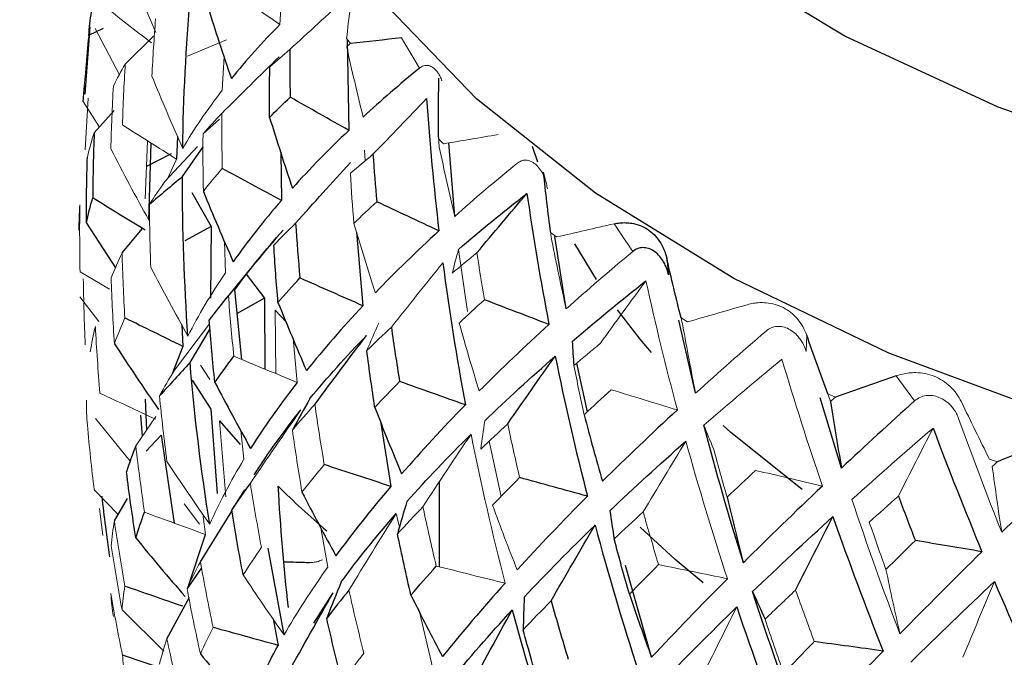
# Paper-space layout '_Isometric' of a CAD drawing. Header units: millimetres. Extents: x -169 to 64, y -14 to 266.
# Tile 7 of 17: x -23 to -11, y 114 to 122. Entities that reach past the tile are written whole.
import ezdxf

# ---------------------------------------------------------------- set-up
doc = ezdxf.new("R2010")
doc.units = ezdxf.units.MM

psp = doc.layouts.new('_Isometric')

# ---------------------------------------------------------------- linework, layer by layer
at = {"color": 144, "linetype": 'Continuous', "lineweight": 18}
for p, q in [((-19.919, 122.996), (-19.96, 122.291)), ((-22.293, 122.24), (-21.988, 121.654)), ((-20.636, 122.096), (-21.13, 121.892)), ((-19.118, 122.112), (-19.069, 122.05)), ((-18.196, 121.741), (-18.425, 122.122)), ((-20.666, 121.888), (-20.69, 121.461)), ((-22.445, 121.319), (-22.242, 120.994)), ((-22.382, 121.361), (-22.422, 120.706)), ((-22.307, 120.921), (-22.054, 121.206)), ((-21.665, 120.089), (-21.635, 120.822)), ((-17.955, 120.842), (-17.893, 120.784)), ((-21.413, 120.306), (-21.003, 120.751)), ((-18.883, 120.569), (-18.893, 120.704)), ((-21.266, 120.589), (-21.379, 120.341)), ((-16.63, 120.426), (-16.606, 120.32)), ((-20.659, 119.55), (-20.65, 119.153)), ((-16.54, 119.66), (-16.467, 119.607)), ((-17.59, 118.667), (-17.705, 119.45)), ((-22.115, 118.946), (-22.486, 119.167)), ((-22.489, 118.85), (-22.247, 118.539)), ((-20.014, 117.881), (-20.022, 118.682)), ((-14.893, 118.584), (-14.81, 118.535)), ((-21.294, 117.923), (-20.849, 118.511)), ((-19.794, 118.324), (-19.743, 117.769)), ((-13.305, 118.367), (-13.313, 118.159)), ((-20.845, 117.807), (-20.965, 117.989)), ((-11.942, 117.537), (-12.174, 117.853)), ((-13.037, 117.627), (-12.944, 117.585)), ((-22.292, 117.316), (-21.851, 116.774)), ((-21.781, 116.968), (-21.53, 117.341)), ((-20.644, 116.325), (-20.722, 117.286)), ((-20.454, 117.163), (-20.415, 116.799)), ((-17.166, 116.331), (-17.318, 117.027)), ((-10.998, 116.803), (-10.897, 116.768)), ((-22.307, 116.413), (-22.006, 116.1)), ((-20.975, 115.979), (-21.172, 116.235)), ((-22.238, 116.178), (-22.196, 115.837)), ((-20.93, 116.075), (-20.902, 115.85)), ((-18.492, 116.114), (-18.451, 115.942)), ((-19.443, 115.934), (-19.357, 115.437)), ((-18.198, 114.873), (-18.028, 114.156))]:
    psp.add_line(p, q, dxfattribs=at)
at = {"color": 7, "linetype": 'Continuous', "lineweight": 25}
for p, q in [((-22.36, 122.263), (-22.425, 121.411)), ((-22.193, 122.242), (-22.379, 122.151)), ((-21.915, 121.791), (-21.557, 122.145)), ((-19.11, 122.103), (-19.09, 120.953)), ((-22.445, 121.319), (-22.429, 121.522)), ((-20.725, 121.095), (-20.932, 120.908)), ((-21.617, 119.821), (-21.587, 120.792)), ((-21.253, 120.877), (-21.266, 120.589)), ((-17.752, 119.866), (-17.828, 120.795)), ((-21.333, 120.658), (-21.648, 120.495)), ((-21.192, 120.369), (-20.931, 120.745)), ((-19.95, 120.68), (-19.941, 120.069)), ((-16.702, 120.551), (-16.77, 120.751)), ((-21.073, 120.169), (-20.831, 119.738)), ((-22.406, 119.782), (-22.037, 119.218)), ((-21.955, 119.405), (-21.698, 119.716)), ((-20.831, 119.738), (-21.164, 119.558)), ((-20.831, 119.738), (-20.838, 118.836)), ((-18.993, 119.667), (-18.912, 118.738)), ((-16.345, 118.698), (-16.488, 119.612)), ((-15.962, 119.069), (-16.234, 119.521)), ((-20.201, 119.367), (-20.644, 118.826)), ((-15.074, 119.34), (-15.053, 119.131)), ((-20.387, 119.139), (-20.155, 118.835)), ((-20.443, 118.059), (-20.531, 118.94)), ((-20.155, 118.835), (-20.501, 118.639)), ((-20.155, 118.835), (-20.153, 117.939)), ((-20.022, 118.682), (-19.883, 118.537)), ((-14.709, 117.634), (-14.921, 118.558)), ((-21.198, 118.496), (-21.187, 118.225)), ((-21.096, 118.021), (-20.842, 118.445)), ((-21.187, 118.225), (-21.321, 117.877)), ((-16.076, 117.399), (-16.21, 118.015)), ((-21.069, 117.797), (-20.832, 117.431)), ((-21.663, 117.557), (-21.647, 117.169)), ((-12.866, 116.689), (-13.136, 117.577)), ((-20.832, 117.431), (-20.754, 116.367)), ((-21.724, 117.357), (-21.701, 117.087)), ((-20.722, 117.286), (-20.461, 116.987)), ((-18.692, 117.281), (-18.56, 116.457)), ((-21.46, 117.102), (-21.651, 116.902)), ((-21.46, 117.102), (-21.296, 115.994)), ((-17.95, 116.508), (-17.95, 115.442)), ((-22.052, 116.021), (-21.885, 116.306)), ((-20.407, 116.412), (-20.57, 116.16)), ((-20.965, 115.503), (-20.567, 116.146)), ((-21.111, 115.215), (-20.902, 115.85)), ((-19.907, 114.582), (-20.111, 115.675)), ((-15.265, 114.299), (-15.595, 115.457)), ((-20.951, 115.429), (-21.134, 115.167)), ((-21.388, 114.532), (-21.101, 115.06)), ((-19.533, 114.731), (-19.288, 115.111)), ((-21.955, 114.897), (-21.428, 114.377)), ((-20.046, 114.784), (-19.982, 114.449)), ((-21.388, 114.137), (-21.95, 114.325))]:
    psp.add_line(p, q, dxfattribs=at)
at = {"color": 7, "linetype": 'Continuous', "lineweight": 25, "flags": 128}
for points in [[(19.386, 123.547), (18.397, 122.271), (17.083, 121.008), (15.51, 119.847), (13.702, 118.807), (11.687, 117.903), (9.494, 117.149), (7.157, 116.556), (4.711, 116.133), (2.195, 115.888), (-0.355, 115.822), (-2.9, 115.938), (-5.401, 116.234), (-7.82, 116.704), (-10.12, 117.343), (-12.267, 118.14), (-14.228, 119.083), (-15.973, 120.159), (-17.476, 121.35), (-18.714, 122.638), (-19.591, 123.873)], [(-15.267, 118.147), (-15.41, 118.317), (-15.698, 118.688)], [(-13.365, 116.418), (-14.266, 117.139), (-14.362, 117.225)], [(-14.612, 115.237), (-14.966, 115.535), (-15.411, 115.943)]]:
    psp.add_lwpolyline(points, dxfattribs=at)
at = {"color": 8, "linetype": 'Continuous', "lineweight": 25, "flags": 128}
psp.add_lwpolyline([(14.019, 122.835), (12.225, 121.842), (10.222, 120.992), (8.044, 120.301), (5.728, 119.78), (3.315, 119.438), (0.844, 119.281), (-1.64, 119.311), (-4.097, 119.528), (-6.484, 119.928), (-8.759, 120.505), (-10.885, 121.248), (-12.825, 122.145), (-14.545, 123.181)], dxfattribs=at)
at = {"color": 7, "linetype": 'Continuous', "lineweight": 25}
for points, knots in [([(11.5, 198.583), (11.494, 199.469), (11.476, 202.021), (11.278, 206.161), (10.833, 210.957), (10.163, 215.626), (9.27, 220.156), (8.155, 224.532), (6.82, 228.739), (5.267, 232.765), (3.504, 236.595), (1.535, 240.218), (-0.631, 243.623), (-2.984, 246.8), (-5.516, 249.743), (-8.216, 252.445), (-11.075, 254.902), (-14.084, 257.113), (-17.234, 259.073), (-20.519, 260.782), (-23.928, 262.238), (-27.456, 263.437), (-31.096, 264.38), (-34.841, 265.063), (-38.687, 265.484), (-42.627, 265.642), (-46.654, 265.532), (-50.759, 265.154), (-54.933, 264.506), (-59.166, 263.588), (-63.445, 262.401), (-67.758, 260.948), (-72.094, 259.233), (-76.438, 257.261), (-80.78, 255.039), (-85.109, 252.574), (-89.412, 249.874), (-93.679, 246.948), (-97.901, 243.805), (-102.069, 240.453), (-106.175, 236.901), (-110.208, 233.159), (-114.163, 229.236), (-118.029, 225.14), (-121.8, 220.883), (-125.468, 216.475), (-129.025, 211.924), (-132.465, 207.242), (-135.778, 202.44), (-138.96, 197.528), (-142.002, 192.516), (-144.899, 187.417), (-147.643, 182.241), (-150.229, 177), (-152.651, 171.705), (-154.903, 166.368), (-156.979, 161), (-158.876, 155.613), (-160.586, 150.218), (-162.107, 144.826), (-163.434, 139.45), (-164.562, 134.1), (-165.488, 128.787), (-166.208, 123.524), (-166.716, 118.322), (-167.012, 113.398), (-167.047, 110.249), (-167.063, 108.778)], [0, 0, 0, 0, 0.008464, 0.024374, 0.040292, 0.056199, 0.07208, 0.087917, 0.103689, 0.119374, 0.13495, 0.150397, 0.165702, 0.180856, 0.19586, 0.210724, 0.225465, 0.240109, 0.254686, 0.269227, 0.283763, 0.298323, 0.312939, 0.327642, 0.342456, 0.357398, 0.37248, 0.387704, 0.403064, 0.418549, 0.434142, 0.449825, 0.465575, 0.481375, 0.497208, 0.513057, 0.528912, 0.544762, 0.560602, 0.576428, 0.592237, 0.608031, 0.623807, 0.639568, 0.655315, 0.671048, 0.68677, 0.702483, 0.718188, 0.733889, 0.749586, 0.765283, 0.78098, 0.796681, 0.812387, 0.8281, 0.843822, 0.859556, 0.875304, 0.891068, 0.906849, 0.92265, 0.938471, 0.954313, 0.970176, 0.986059, 1, 1, 1, 1]), ([(-144.063, 108.778), (-144.059, 109.493), (-144.044, 111.577), (-143.882, 115.131), (-143.513, 119.47), (-142.957, 123.918), (-142.215, 128.46), (-141.287, 133.082), (-140.174, 137.769), (-138.878, 142.508), (-137.402, 147.284), (-135.749, 152.081), (-133.923, 156.885), (-131.929, 161.68), (-129.772, 166.453), (-127.459, 171.189), (-124.996, 175.872), (-122.39, 180.489), (-119.649, 185.025), (-116.782, 189.467), (-113.798, 193.801), (-110.705, 198.014), (-107.515, 202.094), (-104.236, 206.029), (-100.88, 209.807), (-97.458, 213.417), (-93.981, 216.849), (-90.461, 220.093), (-86.91, 223.141), (-83.339, 225.984), (-79.763, 228.616), (-76.192, 231.03), (-72.64, 233.221), (-69.119, 235.186), (-65.64, 236.92), (-62.217, 238.424), (-58.86, 239.696), (-55.58, 240.736), (-52.388, 241.547), (-49.29, 242.131), (-46.292, 242.491), (-43.399, 242.632), (-40.612, 242.555), (-37.927, 242.262), (-35.341, 241.748), (-32.848, 241.008), (-30.444, 240.031), (-28.133, 238.802), (-25.93, 237.317), (-23.859, 235.581), (-21.94, 233.612), (-20.183, 231.428), (-18.589, 229.042), (-17.154, 226.461), (-15.876, 223.688), (-14.755, 220.726), (-13.792, 217.577), (-12.99, 214.245), (-12.353, 210.736), (-11.884, 207.057), (-11.596, 203.285), (-11.505, 200.426), (-11.501, 198.862), (-11.5, 198.583)], [0, 0, 0, 0, 0.008526, 0.024845, 0.041185, 0.057549, 0.073938, 0.090354, 0.106795, 0.12326, 0.139747, 0.156254, 0.172779, 0.189319, 0.205871, 0.222433, 0.239001, 0.255574, 0.272147, 0.288718, 0.305284, 0.321841, 0.338387, 0.354919, 0.371433, 0.387929, 0.404402, 0.42085, 0.437272, 0.453665, 0.470029, 0.486363, 0.502668, 0.518948, 0.535206, 0.55145, 0.567692, 0.583942, 0.600221, 0.616558, 0.632989, 0.649563, 0.66634, 0.683393, 0.700804, 0.718652, 0.736985, 0.755775, 0.774859, 0.79388, 0.812529, 0.830683, 0.848352, 0.865611, 0.882552, 0.899258, 0.915799, 0.932229, 0.94859, 0.964911, 0.981216, 0.99664, 1, 1, 1, 1]), ([(-15.74, 119.773), (-15.715, 119.778), (-15.665, 119.787), (-15.59, 119.789), (-15.504, 119.781), (-15.41, 119.757), (-15.315, 119.708), (-15.231, 119.64), (-15.162, 119.553), (-15.106, 119.454), (-15.084, 119.377), (-15.074, 119.34)], [0, 0, 0, 0, 0.081752, 0.164931, 0.250654, 0.376507, 0.500448, 0.624254, 0.749972, 0.877224, 1, 1, 1, 1]), ([(-15.053, 119.131), (-15.058, 119.152), (-15.068, 119.195), (-15.092, 119.254), (-15.127, 119.318), (-15.175, 119.381), (-15.238, 119.433), (-15.306, 119.466), (-15.376, 119.476), (-15.444, 119.464), (-15.483, 119.437), (-15.503, 119.424)], [0, 0, 0, 0, 0.083196, 0.165851, 0.250211, 0.374779, 0.499889, 0.625105, 0.749882, 0.875577, 1, 1, 1, 1]), ([(-19.902, 115.506), (-19.826, 115.504), (-19.722, 115.5), (-19.615, 115.497), (-19.586, 115.496)], [0, 0, 0, 0, 0.727769, 1, 1, 1, 1])]:
    psp.add_open_spline(points, degree=3, knots=knots, dxfattribs=at)
at = {"color": 144, "linetype": 'Continuous', "lineweight": 18}
for points in [[(-21.924, 123.13), (-21.797, 122.815), (-21.665, 122.501), (-21.529, 122.189)], [(-19.118, 122.112), (-19.09, 122.368), (-19.059, 122.623), (-19.024, 122.877)], [(-19.96, 122.291), (-20.19, 122.447), (-20.419, 122.603), (-20.648, 122.759)], [(-21.584, 122.057), (-21.788, 122.216), (-21.992, 122.375), (-22.196, 122.534)], [(-19.836, 121.974), (-19.598, 122.193), (-19.359, 122.412), (-19.119, 122.629)], [(-22.346, 122.451), (-22.375, 122.179), (-22.399, 121.906), (-22.419, 121.633)], [(-21.578, 121.639), (-21.566, 121.881), (-21.55, 122.122), (-21.532, 122.363)], [(-19.117, 122.01), (-19.101, 122.023), (-19.085, 122.037), (-19.069, 122.05)], [(-19.836, 121.974), (-19.922, 121.901), (-20.006, 121.827), (-20.088, 121.754)], [(-19.117, 122.01), (-19.052, 121.712), (-18.982, 121.416), (-18.91, 121.122)], [(-21.915, 121.791), (-21.968, 121.698), (-22.018, 121.606), (-22.064, 121.513)], [(-21.915, 121.791), (-21.93, 121.534), (-21.942, 121.278), (-21.95, 121.022)], [(-22.445, 121.319), (-22.441, 121.424), (-22.432, 121.529), (-22.419, 121.633)], [(-21.578, 121.639), (-21.452, 121.333), (-21.323, 121.028), (-21.189, 120.725)], [(-22.097, 120.72), (-22.09, 120.984), (-22.079, 121.249), (-22.064, 121.513)], [(-20.69, 121.461), (-20.878, 121.216), (-21.045, 120.971), (-21.189, 120.725)], [(-18.785, 120.651), (-18.56, 120.886), (-18.334, 121.12), (-18.107, 121.354)], [(-20.696, 121.166), (-20.777, 121.08), (-20.856, 120.994), (-20.932, 120.908)], [(-20.696, 121.166), (-20.696, 120.935), (-20.694, 120.703), (-20.689, 120.473)], [(-22.307, 120.921), (-22.34, 120.82), (-22.368, 120.719), (-22.393, 120.617)], [(-21.266, 120.589), (-21.495, 120.734), (-21.723, 120.878), (-21.95, 121.022)], [(-20.928, 120.183), (-20.933, 120.425), (-20.934, 120.666), (-20.932, 120.908)], [(-17.947, 120.74), (-17.95, 120.774), (-17.952, 120.808), (-17.955, 120.842)], [(-17.203, 120.901), (-17.435, 120.862), (-17.665, 120.822), (-17.893, 120.784)], [(-22.097, 120.72), (-21.942, 120.418), (-21.781, 120.118), (-21.617, 119.821)], [(-17.947, 120.74), (-17.885, 120.447), (-17.82, 120.155), (-17.752, 119.866)], [(-18.785, 120.651), (-18.882, 120.571), (-18.977, 120.492), (-19.069, 120.412)], [(-16.968, 120.536), (-17.242, 120.312), (-17.503, 120.089), (-17.752, 119.866)], [(-20.928, 120.183), (-20.852, 120.279), (-20.772, 120.376), (-20.689, 120.473)], [(-19.027, 119.778), (-19.044, 119.989), (-19.058, 120.2), (-19.069, 120.412)], [(-21.413, 120.306), (-21.483, 120.21), (-21.548, 120.113), (-21.61, 120.017)], [(-22.489, 120.012), (-22.497, 119.906), (-22.5, 119.8), (-22.5, 119.694)], [(-22.489, 120.012), (-22.492, 119.731), (-22.491, 119.449), (-22.486, 119.167)], [(-21.592, 119.223), (-21.602, 119.487), (-21.608, 119.752), (-21.61, 120.017)], [(-20.611, 118.867), (-20.383, 119.143), (-20.153, 119.419), (-19.921, 119.693)], [(-19.027, 119.778), (-18.94, 119.484), (-18.849, 119.193), (-18.755, 118.903)], [(-15.74, 119.773), (-15.984, 119.717), (-16.226, 119.661), (-16.467, 119.607)], [(-15.74, 119.773), (-15.66, 119.656), (-15.581, 119.54), (-15.503, 119.424)], [(-16.525, 119.559), (-16.53, 119.593), (-16.535, 119.627), (-16.54, 119.66)], [(-16.525, 119.559), (-16.468, 119.27), (-16.408, 118.983), (-16.345, 118.698)], [(-17.705, 119.45), (-17.732, 119.351), (-17.758, 119.251), (-17.783, 119.15)], [(-15.503, 119.424), (-15.795, 119.181), (-16.075, 118.939), (-16.345, 118.698)], [(-21.955, 119.405), (-22.005, 119.301), (-22.051, 119.197), (-22.093, 119.093)], [(-21.955, 119.405), (-21.947, 119.131), (-21.936, 118.858), (-21.92, 118.584)], [(-17.471, 119.408), (-17.577, 119.322), (-17.681, 119.236), (-17.783, 119.15)], [(-17.471, 119.408), (-17.442, 119.21), (-17.411, 119.012), (-17.378, 118.814)], [(-21.592, 119.223), (-21.439, 118.932), (-21.283, 118.643), (-21.122, 118.356)], [(-18.553, 118.468), (-18.338, 118.739), (-18.121, 119.01), (-17.902, 119.279)], [(-22.445, 119.08), (-22.441, 118.801), (-22.432, 118.523), (-22.419, 118.246)], [(-22.052, 118.259), (-22.07, 118.538), (-22.083, 118.816), (-22.093, 119.093)], [(-20.65, 119.153), (-20.831, 118.886), (-20.989, 118.62), (-21.122, 118.356)], [(-15.912, 118.265), (-15.721, 118.529), (-15.53, 118.792), (-15.337, 119.054)], [(-15.337, 119.054), (-15.216, 118.508), (-15.084, 117.964), (-14.94, 117.422)], [(-20.611, 118.867), (-20.592, 118.611), (-20.569, 118.355), (-20.543, 118.1)], [(-17.696, 118.52), (-17.592, 118.617), (-17.486, 118.715), (-17.378, 118.814)], [(-14.056, 118.752), (-14.308, 118.679), (-14.559, 118.607), (-14.81, 118.535)], [(-22.052, 118.259), (-22.012, 118.367), (-21.968, 118.476), (-21.92, 118.584)], [(-14.87, 118.483), (-14.878, 118.517), (-14.885, 118.55), (-14.893, 118.584)], [(-22.292, 118.478), (-22.318, 118.371), (-22.339, 118.264), (-22.356, 118.158)], [(-22.292, 118.478), (-22.277, 118.197), (-22.258, 117.916), (-22.235, 117.635)], [(-18.711, 118.52), (-18.762, 118.405), (-18.813, 118.289), (-18.863, 118.172)], [(-18.553, 118.468), (-18.659, 118.369), (-18.762, 118.27), (-18.863, 118.172)], [(-17.696, 118.52), (-17.615, 118.232), (-17.531, 117.946), (-17.443, 117.663)], [(-14.87, 118.483), (-14.819, 118.198), (-14.765, 117.915), (-14.709, 117.634)], [(-13.819, 118.419), (-14.126, 118.156), (-14.422, 117.894), (-14.709, 117.634)], [(-15.912, 118.265), (-16.025, 118.171), (-16.137, 118.078), (-16.247, 117.984)], [(-19.743, 117.769), (-20.01, 117.88), (-20.276, 117.99), (-20.543, 118.1)], [(-14.605, 117.229), (-14.288, 117.504), (-13.96, 117.782), (-13.619, 118.062)], [(-13.619, 118.062), (-13.459, 117.525), (-13.288, 116.992), (-13.108, 116.461)], [(-21.294, 117.923), (-21.361, 117.815), (-21.423, 117.708), (-21.482, 117.6)], [(-16.117, 117.362), (-16.162, 117.568), (-16.205, 117.776), (-16.247, 117.984)], [(-16.117, 117.362), (-16.005, 117.466), (-15.892, 117.572), (-15.776, 117.678)], [(-14.94, 117.422), (-15.219, 117.508), (-15.497, 117.593), (-15.776, 117.678)], [(-21.528, 117.304), (-21.764, 117.414), (-22, 117.524), (-22.235, 117.635)], [(-21.388, 116.771), (-21.424, 117.048), (-21.455, 117.324), (-21.482, 117.6)], [(-13.007, 117.528), (-13.017, 117.561), (-13.027, 117.594), (-13.037, 117.627)], [(-13.007, 117.528), (-12.986, 117.547), (-12.965, 117.566), (-12.944, 117.585)], [(-22.406, 117.544), (-22.406, 117.439), (-22.402, 117.334), (-22.393, 117.23)], [(-19.52, 117.492), (-19.618, 117.384), (-19.712, 117.276), (-19.803, 117.169)], [(-19.52, 117.492), (-19.483, 117.238), (-19.443, 116.984), (-19.4, 116.732)], [(-10.998, 116.803), (-11.118, 117.043), (-11.235, 117.283), (-11.35, 117.523)], [(-20.334, 116.497), (-20.125, 116.807), (-19.913, 117.115), (-19.698, 117.422)], [(-10.842, 115.877), (-11.031, 116.353), (-11.212, 116.831), (-11.386, 117.313)], [(-22.307, 116.413), (-22.34, 116.685), (-22.368, 116.957), (-22.393, 117.23)], [(-17.374, 117.284), (-17.391, 117.166), (-17.407, 117.048), (-17.423, 116.929)], [(-17.083, 117.247), (-17.199, 117.14), (-17.312, 117.034), (-17.423, 116.929)], [(-17.083, 117.247), (-17.035, 117.02), (-16.985, 116.794), (-16.932, 116.569)], [(-14.605, 117.229), (-14.565, 117.13), (-14.524, 117.031), (-14.483, 116.931)], [(-12.735, 116.292), (-12.404, 116.59), (-12.062, 116.891), (-11.709, 117.194)], [(-12.148, 116.335), (-12.002, 116.623), (-11.856, 116.909), (-11.709, 117.194)], [(-19.682, 116.385), (-19.726, 116.646), (-19.766, 116.907), (-19.803, 117.169)], [(-18.154, 116.201), (-17.953, 116.507), (-17.751, 116.812), (-17.546, 117.116)], [(-17.546, 117.116), (-17.42, 116.485), (-17.277, 115.857), (-17.116, 115.235)], [(-21.781, 116.968), (-21.749, 116.689), (-21.712, 116.41), (-21.672, 116.131)], [(-15.372, 116.135), (-15.194, 116.434), (-15.014, 116.732), (-14.833, 117.028)], [(-14.833, 117.028), (-14.671, 116.445), (-14.496, 115.866), (-14.308, 115.291)], [(-14.311, 116.319), (-14.37, 116.522), (-14.427, 116.726), (-14.483, 116.931)], [(-21.388, 116.771), (-21.212, 116.504), (-21.031, 116.24), (-20.847, 115.978)], [(-20.415, 116.799), (-20.584, 116.521), (-20.728, 116.247), (-20.847, 115.978)], [(-19.682, 116.385), (-19.592, 116.5), (-19.498, 116.615), (-19.4, 116.732)], [(-10.961, 116.707), (-10.94, 116.727), (-10.919, 116.748), (-10.897, 116.768)], [(-10.961, 116.707), (-10.924, 116.428), (-10.884, 116.151), (-10.842, 115.877)], [(-17.275, 116.219), (-17.163, 116.335), (-17.049, 116.452), (-16.932, 116.569)], [(-14.311, 116.319), (-14.193, 116.432), (-14.074, 116.545), (-13.952, 116.659)], [(-13.108, 116.461), (-13.389, 116.528), (-13.671, 116.594), (-13.952, 116.659)], [(-20.334, 116.497), (-20.292, 116.227), (-20.245, 115.957), (-20.195, 115.688)], [(-12.148, 116.335), (-12.271, 116.225), (-12.394, 116.116), (-12.515, 116.006)], [(-18.154, 116.201), (-18.101, 115.95), (-18.045, 115.7), (-17.986, 115.451)], [(-17.275, 116.219), (-17.174, 115.945), (-17.071, 115.672), (-16.963, 115.403)], [(-12.128, 114.595), (-12.342, 115.155), (-12.544, 115.721), (-12.735, 116.292)], [(-20.902, 115.85), (-21.159, 115.943), (-21.415, 116.037), (-21.672, 116.131)], [(-19.089, 115.146), (-18.893, 115.47), (-18.694, 115.792), (-18.492, 116.114)], [(-15.372, 116.135), (-15.309, 115.912), (-15.244, 115.69), (-15.177, 115.469)], [(-22.052, 116.021), (-22.07, 115.915), (-22.083, 115.81), (-22.093, 115.706)], [(-22.052, 116.021), (-22.012, 115.745), (-21.968, 115.47), (-21.92, 115.197)], [(-12.304, 115.407), (-12.376, 115.606), (-12.446, 115.806), (-12.515, 116.006)], [(-21.955, 114.897), (-22.005, 115.166), (-22.051, 115.436), (-22.093, 115.706)], [(-20.425, 115.339), (-20.352, 115.454), (-20.275, 115.571), (-20.195, 115.688)], [(-20.965, 115.503), (-21.026, 115.391), (-21.082, 115.279), (-21.134, 115.167)], [(-20.965, 115.503), (-20.916, 115.227), (-20.862, 114.951), (-20.804, 114.676)], [(-19.357, 115.437), (-19.564, 115.145), (-19.748, 114.86), (-19.907, 114.582)], [(-17.116, 115.235), (-17.406, 115.307), (-17.696, 115.379), (-17.986, 115.451)], [(-14.308, 115.291), (-14.598, 115.351), (-14.888, 115.41), (-15.177, 115.469)], [(-20.425, 115.339), (-20.256, 115.084), (-20.084, 114.831), (-19.907, 114.582)], [(-12.304, 115.407), (-12.248, 115.134), (-12.189, 114.863), (-12.128, 114.595)], [(-21.955, 114.897), (-21.947, 114.996), (-21.936, 115.096), (-21.92, 115.197)], [(-11.99, 114.238), (-11.65, 114.572), (-11.298, 114.912), (-10.934, 115.257)], [(-11.332, 114.299), (-11.2, 114.619), (-11.067, 114.938), (-10.934, 115.257)], [(-22.097, 115.104), (-22.052, 114.843), (-22.003, 114.584), (-21.95, 114.325)], [(-22.097, 115.104), (-22.09, 115.007), (-22.079, 114.911), (-22.064, 114.815)], [(-20.965, 114.342), (-21.026, 114.615), (-21.082, 114.89), (-21.134, 115.167)], [(-19.089, 115.146), (-19.03, 114.88), (-18.967, 114.614), (-18.9, 114.349)], [(-13.446, 115.147), (-13.577, 115.024), (-13.706, 114.902), (-13.832, 114.78)], [(-13.446, 115.147), (-13.369, 114.93), (-13.29, 114.713), (-13.21, 114.497)], [(-15.157, 113.961), (-14.851, 114.28), (-14.528, 114.604), (-14.189, 114.934)], [(-14.681, 113.943), (-14.519, 114.275), (-14.355, 114.605), (-14.189, 114.934)], [(-13.598, 114.097), (-13.678, 114.323), (-13.756, 114.551), (-13.832, 114.78)], [(-20.965, 114.342), (-20.916, 114.452), (-20.862, 114.563), (-20.804, 114.676)], [(-21.388, 114.532), (-21.424, 114.425), (-21.455, 114.319), (-21.482, 114.213)], [(-21.388, 114.532), (-21.332, 114.26), (-21.271, 113.989), (-21.207, 113.719)], [(-13.598, 114.097), (-13.47, 114.229), (-13.341, 114.362), (-13.21, 114.497)], [(-21.915, 114.061), (-21.93, 114.148), (-21.942, 114.236), (-21.95, 114.325)], [(-19.174, 113.982), (-19.086, 114.103), (-18.995, 114.226), (-18.9, 114.349)]]:
    psp.add_open_spline(points, degree=3, dxfattribs=at)
at = {"color": 7, "linetype": 'Continuous', "lineweight": 25}
for points in [[(-21.189, 120.725), (-21.179, 121.368), (-21.147, 122.01), (-21.092, 122.65)], [(-22.346, 122.451), (-22.361, 122.352), (-22.372, 122.252), (-22.379, 122.151)], [(-20.873, 122.522), (-20.778, 122.215), (-20.678, 121.91), (-20.574, 121.607)], [(-19.96, 122.291), (-20.184, 122.064), (-20.389, 121.836), (-20.574, 121.607)], [(-18.425, 122.122), (-18.641, 122.097), (-18.856, 122.074), (-19.069, 122.05)], [(-19.836, 121.974), (-19.836, 121.773), (-19.835, 121.573), (-19.831, 121.372)], [(-20.696, 121.166), (-20.455, 121.407), (-20.213, 121.646), (-19.969, 121.883)], [(-20.091, 121.118), (-20.093, 121.33), (-20.092, 121.542), (-20.088, 121.754)], [(-18.196, 121.741), (-18.447, 121.535), (-18.685, 121.329), (-18.91, 121.122)], [(-17.955, 120.842), (-17.957, 121.099), (-17.957, 121.355), (-17.953, 121.611)], [(-20.091, 121.118), (-20.007, 121.203), (-19.921, 121.287), (-19.831, 121.372)], [(-19.09, 120.953), (-19.338, 121.093), (-19.585, 121.233), (-19.831, 121.372)], [(-18.107, 121.354), (-18.07, 120.796), (-18.018, 120.24), (-17.952, 119.684)], [(-20.091, 121.118), (-19.999, 120.818), (-19.903, 120.52), (-19.803, 120.224)], [(-22.307, 120.921), (-22.318, 120.648), (-22.324, 120.374), (-22.326, 120.1)], [(-19.09, 120.953), (-19.347, 120.71), (-19.584, 120.467), (-19.803, 120.224)], [(-22.406, 119.782), (-22.406, 120.061), (-22.402, 120.34), (-22.393, 120.617)], [(-19.763, 119.78), (-19.534, 120.037), (-19.303, 120.292), (-19.07, 120.546)], [(-18.785, 120.651), (-18.771, 120.451), (-18.754, 120.251), (-18.736, 120.051)], [(-19.941, 120.069), (-20.19, 120.204), (-20.44, 120.338), (-20.689, 120.473)], [(-16.54, 119.66), (-16.573, 119.916), (-16.603, 120.171), (-16.63, 120.426)], [(-21.192, 120.369), (-21.332, 120.252), (-21.471, 120.135), (-21.61, 120.017)], [(-21.122, 118.356), (-21.17, 119.026), (-21.193, 119.697), (-21.192, 120.369)], [(-20.928, 120.183), (-20.807, 119.885), (-20.681, 119.589), (-20.551, 119.295)], [(-22.406, 119.782), (-22.384, 119.888), (-22.357, 119.994), (-22.326, 120.1)], [(-21.661, 119.693), (-21.883, 119.828), (-22.105, 119.964), (-22.326, 120.1)], [(-19.941, 120.069), (-20.166, 119.81), (-20.369, 119.552), (-20.551, 119.295)], [(-19.027, 119.778), (-18.933, 119.869), (-18.836, 119.96), (-18.736, 120.051)], [(-17.952, 119.684), (-18.214, 119.807), (-18.475, 119.929), (-18.736, 120.051)], [(-17.705, 119.45), (-17.432, 119.686), (-17.143, 119.921), (-16.84, 120.156)], [(-17.471, 119.408), (-17.262, 119.659), (-17.052, 119.908), (-16.84, 120.156)], [(-16.84, 120.156), (-16.761, 119.603), (-16.668, 119.052), (-16.562, 118.502)], [(-20.531, 118.94), (-20.349, 119.191), (-20.146, 119.441), (-19.921, 119.693)], [(-19.763, 119.78), (-19.858, 119.688), (-19.949, 119.596), (-20.038, 119.505)], [(-19.763, 119.78), (-19.747, 119.549), (-19.729, 119.319), (-19.708, 119.089)], [(-17.952, 119.684), (-18.237, 119.422), (-18.505, 119.162), (-18.755, 118.903)], [(-19.985, 118.781), (-20.006, 119.022), (-20.023, 119.263), (-20.038, 119.505)], [(-14.893, 118.584), (-14.956, 118.836), (-15.016, 119.088), (-15.074, 119.34)], [(-17.902, 119.279), (-17.823, 118.679), (-17.728, 118.081), (-17.617, 117.486)], [(-19.985, 118.781), (-19.896, 118.883), (-19.803, 118.986), (-19.708, 119.089)], [(-18.912, 118.738), (-19.177, 118.855), (-19.442, 118.972), (-19.708, 119.089)], [(-16.269, 118.287), (-15.972, 118.541), (-15.661, 118.797), (-15.337, 119.054)], [(-20.611, 118.867), (-20.695, 118.765), (-20.776, 118.663), (-20.853, 118.562)], [(-16.562, 118.502), (-16.834, 118.606), (-17.106, 118.71), (-17.378, 118.814)], [(-19.985, 118.781), (-19.869, 118.492), (-19.749, 118.204), (-19.625, 117.919)], [(-18.912, 118.738), (-19.17, 118.462), (-19.408, 118.189), (-19.625, 117.919)], [(-21.187, 118.225), (-21.432, 118.344), (-21.676, 118.464), (-21.92, 118.584)], [(-20.783, 117.771), (-20.81, 118.034), (-20.833, 118.298), (-20.853, 118.562)], [(-18.553, 118.468), (-18.521, 118.238), (-18.486, 118.009), (-18.449, 117.782)], [(-16.562, 118.502), (-16.872, 118.22), (-17.165, 117.94), (-17.443, 117.663)], [(-19.581, 117.566), (-19.364, 117.83), (-19.125, 118.096), (-18.866, 118.364)], [(-19.52, 117.492), (-19.304, 117.784), (-19.086, 118.074), (-18.866, 118.364)], [(-13.037, 117.627), (-13.129, 117.873), (-13.219, 118.12), (-13.305, 118.367)], [(-22.052, 118.259), (-21.87, 117.98), (-21.684, 117.703), (-21.494, 117.429)], [(-18.762, 117.454), (-18.798, 117.693), (-18.832, 117.932), (-18.863, 118.172)], [(-16.269, 118.287), (-16.262, 118.186), (-16.255, 118.086), (-16.247, 117.984)], [(-20.783, 117.771), (-20.706, 117.88), (-20.626, 117.99), (-20.543, 118.1)], [(-17.374, 117.284), (-17.094, 117.555), (-16.797, 117.827), (-16.483, 118.101)], [(-17.083, 117.247), (-16.884, 117.533), (-16.685, 117.817), (-16.483, 118.101)], [(-16.483, 118.101), (-16.362, 117.508), (-16.226, 116.918), (-16.075, 116.332)], [(-21.096, 118.021), (-21.225, 117.881), (-21.354, 117.741), (-21.482, 117.6)], [(-20.847, 115.978), (-20.956, 116.656), (-21.039, 117.337), (-21.096, 118.021)], [(-12.174, 117.853), (-12.432, 117.763), (-12.688, 117.673), (-12.944, 117.585)], [(-20.783, 117.771), (-20.636, 117.49), (-20.486, 117.212), (-20.331, 116.936)], [(-19.743, 117.769), (-19.962, 117.488), (-20.158, 117.21), (-20.331, 116.936)], [(-18.762, 117.454), (-18.66, 117.563), (-18.556, 117.672), (-18.449, 117.782)], [(-17.617, 117.486), (-17.895, 117.585), (-18.172, 117.683), (-18.449, 117.782)], [(-19.581, 117.566), (-19.656, 117.434), (-19.73, 117.302), (-19.803, 117.169)], [(-18.762, 117.454), (-18.653, 117.172), (-18.54, 116.892), (-18.423, 116.615)], [(-17.617, 117.486), (-17.905, 117.192), (-18.174, 116.902), (-18.423, 116.615)], [(-13.007, 117.528), (-12.962, 117.246), (-12.915, 116.967), (-12.866, 116.689)], [(-11.942, 117.537), (-12.259, 117.252), (-12.567, 116.969), (-12.866, 116.689)], [(-20.284, 116.604), (-20.112, 116.874), (-19.917, 117.147), (-19.698, 117.422)], [(-16.117, 117.362), (-16.043, 117.079), (-15.966, 116.799), (-15.886, 116.521)], [(-14.94, 117.422), (-15.27, 117.118), (-15.585, 116.818), (-15.886, 116.521)], [(-14.106, 115.493), (-14.286, 116.068), (-14.452, 116.646), (-14.605, 117.229)], [(-11.709, 117.194), (-11.512, 116.67), (-11.306, 116.149), (-11.092, 115.632)], [(-18.357, 116.266), (-18.107, 116.546), (-17.836, 116.83), (-17.546, 117.116)], [(-10.122, 117.09), (-10.381, 116.981), (-10.639, 116.874), (-10.897, 116.768)], [(-21.781, 116.968), (-21.825, 116.859), (-21.864, 116.75), (-21.899, 116.641)], [(-15.792, 116.148), (-15.488, 116.438), (-15.168, 116.732), (-14.833, 117.028)], [(-18.56, 116.457), (-18.84, 116.549), (-19.12, 116.64), (-19.4, 116.732)], [(-9.897, 116.788), (-10.219, 116.482), (-10.535, 116.178), (-10.842, 115.877)], [(-21.781, 115.806), (-21.825, 116.083), (-21.864, 116.362), (-21.899, 116.641)], [(-16.075, 116.332), (-16.361, 116.411), (-16.647, 116.49), (-16.932, 116.569)], [(-20.334, 116.497), (-20.417, 116.384), (-20.495, 116.272), (-20.57, 116.16)], [(-19.854, 114.929), (-19.91, 115.437), (-19.953, 115.947), (-19.982, 116.458)], [(-19.982, 116.458), (-19.792, 116.269), (-19.587, 116.082), (-19.369, 115.896)], [(-18.56, 116.457), (-18.813, 116.16), (-19.044, 115.867), (-19.254, 115.58)], [(-13.108, 116.461), (-13.454, 116.134), (-13.786, 115.812), (-14.106, 115.493)], [(-22.109, 115.569), (-22.146, 115.823), (-22.179, 116.078), (-22.208, 116.332)], [(-19.682, 116.385), (-19.543, 116.114), (-19.401, 115.846), (-19.254, 115.58)], [(-16.075, 116.332), (-16.389, 116.017), (-16.685, 115.708), (-16.963, 115.403)], [(-14.311, 116.319), (-14.245, 116.041), (-14.177, 115.766), (-14.106, 115.493)], [(-12.148, 116.335), (-12.077, 116.148), (-12.006, 115.96), (-11.933, 115.773)], [(-18.357, 116.266), (-18.397, 116.13), (-18.437, 115.994), (-18.475, 115.858)], [(-18.154, 116.201), (-18.264, 116.086), (-18.372, 115.971), (-18.475, 115.858)], [(-21.781, 115.806), (-21.749, 115.913), (-21.712, 116.022), (-21.672, 116.131)], [(-20.425, 115.339), (-20.477, 115.612), (-20.525, 115.886), (-20.57, 116.16)], [(-19.186, 115.251), (-18.977, 115.535), (-18.746, 115.822), (-18.492, 116.114)], [(-15.792, 116.148), (-15.775, 116.03), (-15.757, 115.912), (-15.738, 115.793)], [(-15.372, 116.135), (-15.497, 116.02), (-15.619, 115.906), (-15.738, 115.793)], [(-13.989, 115.128), (-13.665, 115.44), (-13.326, 115.756), (-12.975, 116.076)], [(-13.446, 115.147), (-13.29, 115.458), (-13.133, 115.767), (-12.975, 116.076)], [(-12.975, 116.076), (-12.774, 115.505), (-12.563, 114.939), (-12.34, 114.378)], [(-16.875, 115.059), (-16.595, 115.357), (-16.297, 115.66), (-15.98, 115.968)], [(-16.534, 115.013), (-16.351, 115.332), (-16.166, 115.65), (-15.98, 115.968)], [(-15.98, 115.968), (-15.813, 115.346), (-15.63, 114.73), (-15.431, 114.12)], [(-21.781, 115.806), (-21.577, 115.557), (-21.37, 115.31), (-21.159, 115.066)], [(-18.305, 115.083), (-18.365, 115.341), (-18.422, 115.599), (-18.475, 115.858)], [(-15.545, 115.095), (-15.612, 115.327), (-15.676, 115.559), (-15.738, 115.793)], [(-12.304, 115.407), (-12.182, 115.528), (-12.058, 115.65), (-11.933, 115.773)], [(-11.092, 115.632), (-11.372, 115.679), (-11.652, 115.726), (-11.933, 115.773)], [(-11.092, 115.632), (-11.448, 115.281), (-11.794, 114.935), (-12.128, 114.595)], [(-18.305, 115.083), (-18.202, 115.205), (-18.095, 115.328), (-17.986, 115.451)], [(-15.545, 115.095), (-15.425, 115.219), (-15.302, 115.344), (-15.177, 115.469)], [(-21.187, 114.943), (-21.432, 115.027), (-21.676, 115.112), (-21.92, 115.197)], [(-19.186, 115.251), (-19.248, 115.098), (-19.309, 114.945), (-19.369, 114.792)], [(-17.116, 115.235), (-17.4, 114.919), (-17.664, 114.61), (-17.907, 114.307)], [(-14.308, 115.291), (-14.643, 114.954), (-14.962, 114.623), (-15.265, 114.299)], [(-10.934, 115.257), (-10.698, 114.7), (-10.453, 114.15), (-10.198, 113.606)], [(-19.855, 114.105), (-19.669, 114.441), (-19.48, 114.777), (-19.288, 115.111)], [(-19.089, 115.146), (-19.186, 115.027), (-19.279, 114.909), (-19.369, 114.792)], [(-18.305, 115.083), (-18.176, 114.822), (-18.044, 114.563), (-17.907, 114.307)], [(-15.545, 115.095), (-15.455, 114.827), (-15.362, 114.561), (-15.265, 114.299)], [(-13.352, 113.319), (-13.579, 113.915), (-13.792, 114.518), (-13.989, 115.128)], [(-13.989, 115.128), (-13.938, 115.012), (-13.885, 114.896), (-13.832, 114.78)], [(-16.875, 115.059), (-16.88, 114.922), (-16.885, 114.784), (-16.888, 114.646)], [(-16.534, 115.013), (-16.655, 114.89), (-16.773, 114.767), (-16.888, 114.646)], [(-16.534, 115.013), (-16.465, 114.766), (-16.393, 114.52), (-16.319, 114.276)], [(-17.82, 113.984), (-17.576, 114.282), (-17.312, 114.587), (-17.026, 114.897)], [(-17.576, 113.89), (-17.395, 114.227), (-17.212, 114.562), (-17.026, 114.897)], [(-17.026, 114.897), (-16.851, 114.249), (-16.657, 113.608), (-16.445, 112.975)], [(-14.189, 114.934), (-13.984, 114.325), (-13.764, 113.723), (-13.53, 113.128)], [(-19.174, 113.982), (-19.243, 114.251), (-19.308, 114.521), (-19.369, 114.792)], [(-19.982, 114.449), (-20.256, 114.524), (-20.53, 114.6), (-20.804, 114.676)], [(-16.671, 113.885), (-16.747, 114.138), (-16.819, 114.391), (-16.888, 114.646)], [(-20.367, 113.643), (-20.263, 113.904), (-20.134, 114.173), (-19.982, 114.449)], [(-12.34, 114.378), (-12.63, 114.418), (-12.919, 114.457), (-13.21, 114.497)], [(-20.965, 114.342), (-20.769, 114.106), (-20.57, 113.873), (-20.367, 113.643)], [(-12.34, 114.378), (-12.691, 114.018), (-13.029, 113.664), (-13.352, 113.319)]]:
    psp.add_open_spline(points, degree=3, dxfattribs=at)
at = {"color": 144, "linetype": 'Continuous', "lineweight": 18}
for points, knots in [([(-17.914, 121.58), (-17.921, 121.598), (-17.935, 121.633), (-17.961, 121.679), (-17.996, 121.722), (-18.04, 121.759), (-18.092, 121.777), (-18.146, 121.774), (-18.179, 121.752), (-18.196, 121.741)], [0, 0, 0, 0, 0.111231, 0.221404, 0.333275, 0.500207, 0.666554, 0.834125, 1, 1, 1, 1]), ([(-16.582, 120.215), (-16.585, 120.236), (-16.592, 120.279), (-16.611, 120.34), (-16.638, 120.406), (-16.678, 120.472), (-16.732, 120.528), (-16.791, 120.566), (-16.852, 120.58), (-16.914, 120.573), (-16.95, 120.548), (-16.968, 120.536)], [0, 0, 0, 0, 0.083196, 0.165851, 0.250211, 0.374779, 0.499889, 0.625105, 0.749882, 0.875577, 1, 1, 1, 1]), ([(-14.056, 118.752), (-14.03, 118.759), (-13.978, 118.772), (-13.899, 118.779), (-13.807, 118.777), (-13.705, 118.759), (-13.599, 118.718), (-13.503, 118.656), (-13.421, 118.574), (-13.351, 118.479), (-13.321, 118.404), (-13.305, 118.367)], [0, 0, 0, 0, 0.081752, 0.164931, 0.250654, 0.376507, 0.500448, 0.624254, 0.749972, 0.877224, 1, 1, 1, 1]), ([(-13.313, 118.159), (-13.319, 118.18), (-13.333, 118.222), (-13.362, 118.279), (-13.404, 118.34), (-13.46, 118.4), (-13.531, 118.448), (-13.607, 118.476), (-13.683, 118.48), (-13.757, 118.464), (-13.798, 118.434), (-13.819, 118.419)], [0, 0, 0, 0, 0.0831956, 0.1658512, 0.2502114, 0.3747786, 0.4998885, 0.625105, 0.7498817, 0.8755772, 1, 1, 1, 1]), ([(-12.174, 117.853), (-12.148, 117.862), (-12.095, 117.878), (-12.012, 117.891), (-11.916, 117.896), (-11.807, 117.885), (-11.692, 117.851), (-11.586, 117.796), (-11.492, 117.721), (-11.41, 117.631), (-11.37, 117.558), (-11.35, 117.523)], [0, 0, 0, 0, 0.0817521, 0.1649313, 0.2506544, 0.3765067, 0.5004479, 0.6242539, 0.7499719, 0.8772243, 1, 1, 1, 1]), ([(-11.386, 117.313), (-11.394, 117.334), (-11.41, 117.374), (-11.445, 117.43), (-11.492, 117.488), (-11.555, 117.543), (-11.634, 117.585), (-11.717, 117.608), (-11.799, 117.607), (-11.877, 117.586), (-11.92, 117.553), (-11.942, 117.537)], [0, 0, 0, 0, 0.0831956, 0.1658512, 0.2502114, 0.3747786, 0.4998885, 0.625105, 0.7498817, 0.8755772, 1, 1, 1, 1]), ([(-19.424, 115.531), (-19.441, 115.524), (-19.474, 115.509), (-19.528, 115.496), (-19.567, 115.496), (-19.586, 115.496)], [0, 0, 0, 0, 0.342002, 0.673856, 1, 1, 1, 1])]:
    psp.add_open_spline(points, degree=3, knots=knots, dxfattribs=at)

doc.saveas('drawing.dxf')
